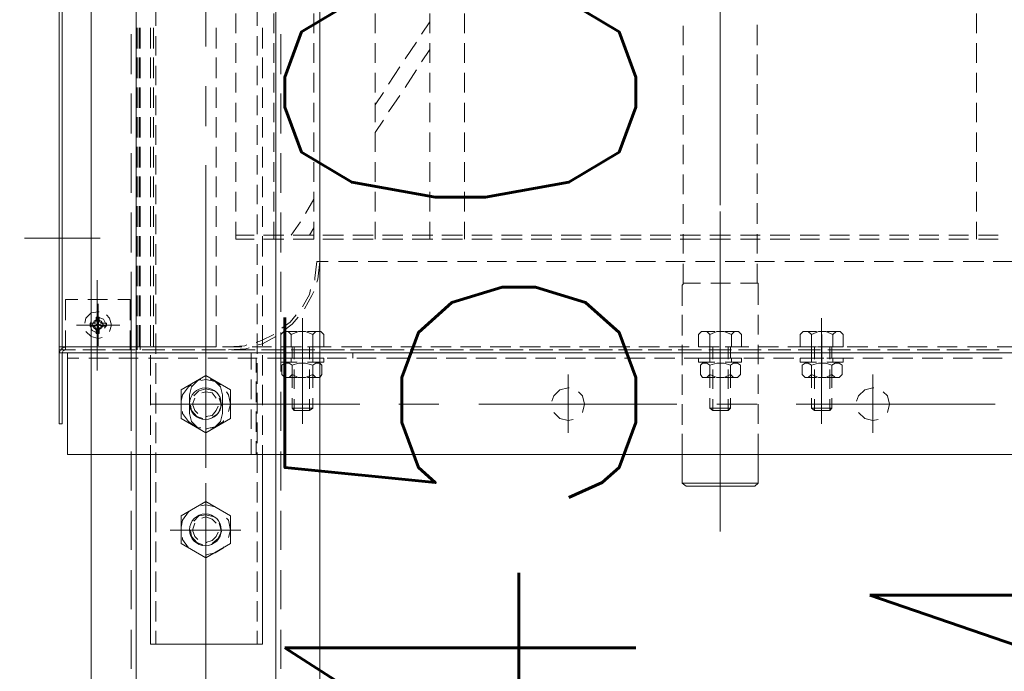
# Model space of a CAD drawing. Header units: millimetres. Extents: x -1574 to 74790, y -2818 to 13830.
# Tile 42 of 92: x 15042 to 15323, y 5022 to 5208. Entities that reach past the tile are written whole.
import ezdxf

# ---------------------------------------------------------------- set-up
doc = ezdxf.new("R2010")
doc.units = ezdxf.units.MM
doc.header["$MEASUREMENT"] = 0
doc.layers.get('0').update_dxf_attribs({"lineweight": 5})
doc.layers.add('A-CEILING-01', color=7, linetype='Continuous', lineweight=5, true_color=0xd56ca8)
doc.layers.add('RCP LAYOUT', color=9, linetype='Continuous', lineweight=13, true_color=0x808080)
doc.layers.add('ACMV-EQP-CHW', color=30, linetype='Continuous', true_color=0xff7f00)
doc.layers.add('ACMV-FA-DUCT-TEXT', color=7, linetype='Continuous')
doc.styles.get("Standard").update_dxf_attribs({"font": 'romans.shx'})

# ---------------------------------------------------------------- blocks, each defined once
blk = doc.blocks.new('XR-CP-DS')
at = {"layer": 'A-CEILING-01', "true_color": 0x808080}
h = blk.add_hatch(dxfattribs=at)
h.set_pattern_fill('ANSI37', color=8, scale=2000)
edge = h.paths.add_edge_path()
edge.add_line((17350, 13380), (12020, 13380))
edge.add_line((12020, 13380), (12020, 13280))
edge.add_line((12020, 13280), (11820, 13280))
edge.add_line((11820, 13280), (11820, 13380))
edge.add_line((11820, 13380), (6090, 13380))
edge.add_line((6090, 13380), (6090, 13280))
edge.add_line((6090, 13280), (5890, 13280))
edge.add_line((5890, 13280), (5890, 13380))
edge.add_line((5890, 13380), (350, 13380))
edge.add_line((350, 13380), (200, 13380))
edge.add_line((200, 13380), (200, 4520))
edge.add_line((200, 4520), (650, 4520))
edge.add_line((650, 4520), (650, 4220))
edge.add_line((650, 4220), (200, 4220))
edge.add_line((200, 4220), (200, 3270))
edge.add_line((200, 3270), (3945, 3270))
edge.add_line((3945, 3270), (3945, 3920))
edge.add_line((3945, 3920), (6135, 3920))
edge.add_line((6135, 3920), (6135, 3270))
edge.add_line((6135, 3270), (9805, 3270))
edge.add_line((9805, 3270), (9805, 3070))
edge.add_line((9805, 3070), (10125.7, 3070))
edge.add_line((10125.7, 3070), (10125.7, 3423))
edge.add_line((10125.7, 3423), (11242.06, 4539.36))
edge.add_line((11242.06, 4539.36), (10770.13, 5011.3))
edge.add_line((10770.13, 5011.3), (11904.42, 6145.58))
edge.add_line((11904.42, 6145.58), (14298.83, 8540))
edge.add_line((14298.83, 8540), (14450, 8540))
edge.add_line((14450, 8540), (14450, 9620))
edge.add_line((14450, 9620), (14450, 12330))
edge.add_arc((15200, 12330), 750, 90, 180, ccw=False)
edge.add_line((15200, 13080), (17350, 13080))
edge.add_line((17350, 13080), (17350, 13380))
h.paths.add_polyline_path([(5890.13, 11294.23), (6090.12, 11294.23), (6090.12, 11094.22), (5890.13, 11094.22)], flags=16)
h.paths.add_polyline_path([(5890.13, 9330), (6090.12, 9330), (6090.12, 9129.99), (5890.13, 9129.99)], flags=16)
h.paths.add_polyline_path([(5890, 8418.41), (6090, 8418.41), (6090, 8218.41), (5890, 8218.41)], flags=16)
h.paths.add_polyline_path([(5890, 6030), (6090, 6030), (6090, 5829.99), (5890, 5829.99)], flags=16)
h.paths.add_polyline_path([(11820, 8418.41), (12020, 8418.41), (12020, 8218.41), (11820, 8218.41)], flags=16)
h.paths.add_polyline_path([(11820, 9330), (12020, 9330), (12020, 9129.99), (11820, 9129.99)], flags=16)
h.paths.add_polyline_path([(11820.13, 11294.23), (12020.12, 11294.23), (12020.12, 11094.22), (11820.13, 11094.22)], flags=16)
blk = doc.blocks.new('A$C5c7590bd')
at = {"layer": 'ACMV-FA-DUCT-TEXT', "insert": (51.43, 4719.93), "char_height": 100, "attachment_point": 5, "rotation": 90}
blk.add_mtext_dynamic_manual_height_columns('{\\Fromans|c0;MUAD 600x450\\P4200 CFM}', width=1738.5556, gutter_width=1, heights=[389.51], dxfattribs=at)
blk = doc.blocks.new('AHU-7.5TR-CARRIER')
at = {"layer": 'ACMV-EQP-CHW', "lineweight": 15}
for points in [[(85.27, -213.55), (85.27, -621.93)], [(85.27, -624.27), (85.27, -213.84)], [(114.22, -213.55), (114.22, -621.93)], [(59.23, -352.21), (59.23, -358.06)], [(83.52, -351.33), (83.52, -356.89)], [(84.39, -356.31), (84.39, -361.87)], [(86.73, -355.43), (86.73, -360.99)], [(51.63, -356.6), (51.63, -362.16)], [(52.8, -356.6), (52.8, -362.16)], [(84.39, -362.74), (84.39, -357.18)], [(99.9, -357.47), (99.9, -414.23)], [(59.23, -360.69), (59.23, -366.54)], [(83.52, -359.81), (83.52, -365.38)], [(-11.55, -362.74), (-6, -362.74)], [(-3.08, -362.74), (2.48, -362.74)], [(5.4, -362.74), (10.97, -362.74)], [(13.89, -362.74), (19.45, -362.74)], [(22.38, -362.74), (27.93, -362.74)], [(30.86, -362.74), (36.42, -362.74)], [(39.34, -362.74), (44.9, -362.74)], [(47.82, -362.74), (52.8, -362.74)], [(84.39, -364.79), (84.39, -370.35)], [(86.73, -363.91), (86.73, -369.47)], [(51.63, -365.08), (51.63, -370.64)], [(52.8, -365.08), (52.8, -370.64)], [(84.39, -371.23), (84.39, -365.67)], [(59.23, -369.47), (59.23, -375.03)], [(83.52, -368.3), (83.52, -373.86)], [(84.39, -373.27), (84.39, -378.83)], [(86.73, -372.4), (86.73, -378.25)], [(51.63, -373.56), (51.63, -379.12)], [(52.8, -373.56), (52.8, -379.12)], [(84.39, -379.71), (84.39, -374.15)], [(59.23, -377.95), (59.23, -383.51)], [(83.52, -376.79), (83.52, -382.34)], [(86.73, -380.88), (86.73, -386.73)], [(51.63, -382.05), (51.63, -387.61)], [(52.8, -382.05), (52.8, -387.61)], [(84.39, -381.76), (84.39, -387.32)], [(84.39, -388.19), (84.39, -382.64)], [(59.23, -386.44), (59.23, -391.99)], [(83.52, -385.26), (83.52, -390.82)], [(86.73, -389.37), (86.73, -395.21)], [(102.24, -388.19), (99.9, -387.61), (97.55, -388.19), (96.37, -389.37)], [(51.63, -390.53), (51.63, -396.09)], [(52.8, -390.53), (52.8, -396.09)], [(84.39, -390.24), (84.39, -395.8)], [(84.39, -396.68), (84.39, -391.12)], [(108.08, -392.29), (91.41, -392.29)], [(95.22, -392), (95.22, -392.29), (95.8, -394.63), (97.55, -396.39), (99.01, -396.97)], [(102.24, -396.38), (103.99, -394.63), (104.58, -392.29), (104.28, -390.82)], [(59.23, -394.93), (59.23, -400.48)], [(83.52, -393.75), (83.52, -399.61)], [(86.73, -397.84), (86.73, -403.7)], [(51.63, -399.02), (51.63, -404.58)], [(52.8, -399.02), (52.8, -404.58)], [(80.01, -403.7), (79.12, -402.82), (79.12, -401.65), (80.01, -400.77)], [(80.01, -400.77), (83.52, -400.77)], [(83.52, -405.45), (83.52, -400.77)], [(84.39, -398.72), (84.39, -404.28)], [(84.39, -405.16), (84.39, -399.61)], [(86.73, -405.45), (86.73, -400.77)], [(87.9, -400.77), (86.73, -400.77)], [(87.9, -400.77), (87.9, -405.45)], [(88.78, -401.06), (88.19, -401.94), (88.19, -403.11), (88.78, -403.99), (88.19, -405.75), (88.19, -407.79), (88.78, -409.84), (88.19, -410.72), (88.19, -411.6), (88.78, -412.47), (91.41, -412.47)], [(91.41, -401.06), (88.79, -401.06)], [(91.41, -403.98), (92.29, -403.11), (92.29, -401.94), (91.41, -401.06)], [(59.23, -403.41), (59.23, -408.97)], [(79.12, -405.45), (79.12, -401.94)], [(80.01, -409.84), (79.12, -407.8), (79.12, -405.75), (80.01, -403.7), (83.52, -403.7)], [(83.52, -402.24), (83.52, -408.08)], [(83.52, -403.98), (86.73, -403.98)], [(86.73, -403.69), (87.9, -403.69)], [(87.9, -405.45), (87.9, -402.23)], [(88.79, -403.98), (91.41, -403.98), (92.29, -405.75), (92.29, -407.8), (91.41, -409.84), (88.79, -409.84)], [(89.65, -403.98), (95.22, -403.98)], [(92.29, -405.45), (92.29, -402.23)], [(98.14, -403.98), (101.06, -403.98)], [(101.06, -409.84), (101.06, -403.98), (101.65, -404.58)], [(75.32, -406.92), (105.45, -406.92)], [(92.29, -406.91), (80.01, -406.91)], [(83.22, -406.92), (91.7, -406.92)], [(83.52, -404.58), (87.02, -404.58)], [(86.73, -406.33), (86.73, -412.18)], [(89.95, -404.58), (95.5, -404.58)], [(98.44, -404.58), (101.65, -404.58)], [(101.06, -409.84), (101.65, -408.96), (101.65, -404.58)], [(51.63, -407.5), (51.63, -413.06)], [(52.8, -407.5), (52.8, -413.06)], [(79.12, -411.6), (79.12, -408.38)], [(83.52, -413.06), (83.52, -408.38)], [(83.52, -408.96), (87.02, -408.96)], [(84.39, -407.21), (84.39, -412.77)], [(84.39, -413.65), (84.39, -408.08)], [(86.73, -413.06), (86.73, -408.38)], [(87.9, -411.31), (87.9, -408.38)], [(87.9, -408.38), (87.9, -413.06)], [(89.95, -408.96), (95.5, -408.96)], [(92.29, -411.31), (92.29, -408.38)], [(98.44, -408.96), (101.65, -408.96)], [(59.23, -411.89), (59.23, -417.44)], [(83.52, -409.84), (80.01, -409.84), (79.12, -410.72), (79.12, -412.18), (80.01, -413.06), (83.52, -413.06)], [(83.52, -409.84), (86.73, -409.84)], [(83.52, -410.72), (83.52, -416.57)], [(86.73, -409.84), (87.9, -409.84)], [(89.65, -409.84), (95.22, -409.84)], [(91.41, -412.47), (92.29, -411.6), (92.29, -410.72), (91.41, -409.84)], [(98.14, -409.84), (101.06, -409.84)], [(87.9, -413.06), (86.73, -413.06)], [(86.73, -414.82), (86.73, -420.66)], [(51.63, -415.98), (51.63, -421.55)], [(52.8, -415.98), (52.8, -421.55)], [(84.39, -415.69), (84.39, -421.24)], [(84.39, -422.13), (84.39, -416.57)], [(59.23, -420.37), (59.23, -425.93)], [(83.52, -419.2), (83.52, -425.05)], [(86.73, -423.3), (86.73, -429.14)], [(-2.5, -425.34), (-8.34, -425.34)], [(5.99, -425.34), (0.14, -425.34)], [(14.48, -425.34), (8.63, -425.34)], [(22.96, -425.34), (17.11, -425.34)], [(31.44, -425.34), (25.59, -425.34)], [(39.92, -425.34), (34.08, -425.34)], [(48.41, -425.34), (42.55, -425.34)], [(56.9, -425.34), (51.34, -425.34)], [(51.63, -424.47), (51.63, -430.03)], [(52.8, -424.47), (52.8, -430.03)], [(65.37, -425.06), (65.37, -425.34), (65.08, -425.34), (59.82, -425.34)], [(65.37, -430.03), (65.37, -425.05)], [(71.52, -425.05), (65.37, -425.05)], [(80.01, -425.05), (74.44, -425.05)], [(88.49, -425.05), (82.93, -425.05)], [(84.39, -424.18), (84.39, -429.73)], [(84.39, -430.61), (84.39, -425.05)], [(96.98, -425.05), (91.42, -425.05)], [(105.45, -425.05), (99.9, -425.05)], [(99.9, -425.34), (99.9, -436.76)], [(114.23, -425.05), (108.38, -425.05)], [(123.3, -445.53), (122.42, -446.7), (122.42, -425.05), (114.22, -425.05)], [(122.42, -425.05), (123.3, -425.93)], [(123.3, -445.53), (123.3, -425.93)], [(59.23, -428.85), (59.23, -434.41)], [(83.52, -427.68), (83.52, -433.54)], [(80.01, -432.66), (79.12, -431.78), (79.12, -430.61), (80.01, -429.73)], [(79.12, -434.41), (79.12, -430.9)], [(80.01, -429.73), (83.52, -429.73)], [(83.52, -434.41), (83.52, -429.73)], [(86.73, -434.41), (86.73, -429.73)], [(87.9, -429.73), (86.73, -429.73)], [(86.73, -431.78), (86.73, -437.63)], [(87.9, -429.73), (87.9, -434.41)], [(87.9, -434.41), (87.9, -431.2)], [(88.78, -430.03), (88.19, -430.9), (88.19, -432.07), (88.78, -432.95), (88.19, -434.7), (88.19, -436.76), (88.78, -438.81), (88.19, -439.68), (88.19, -440.85), (88.78, -441.44), (91.41, -441.44)], [(91.41, -430.03), (88.79, -430.03)], [(91.41, -432.95), (92.29, -432.07), (92.29, -430.9), (91.41, -430.03)], [(92.29, -434.41), (92.29, -431.2)], [(51.63, -432.95), (51.63, -438.81)], [(52.8, -432.95), (52.8, -438.81)], [(65.38, -438.51), (65.38, -432.95)], [(80.01, -438.81), (79.12, -436.76), (79.12, -434.7), (80.01, -432.66), (83.52, -432.66)], [(83.52, -432.95), (86.73, -432.95)], [(83.52, -433.54), (87.02, -433.54)], [(84.39, -432.66), (84.39, -438.5)], [(84.39, -439.09), (84.39, -433.54)], [(86.73, -432.66), (87.9, -432.66)], [(88.79, -432.95), (91.41, -432.95), (92.29, -434.7), (92.29, -436.76), (91.41, -438.81), (88.79, -438.81)], [(89.65, -432.95), (95.22, -432.95)], [(89.95, -433.54), (95.5, -433.54)], [(98.14, -432.95), (101.06, -432.95)], [(98.44, -433.54), (101.65, -433.54)], [(101.06, -438.81), (101.06, -432.95), (101.65, -433.54)], [(101.06, -438.8), (101.65, -437.93), (101.65, -433.54)], [(-22.97, -435.87), (33.78, -435.87)], [(43.14, -435.87), (-13.61, -435.87)], [(-9.52, -435.87), (1.9, -435.87)], [(4.23, -435.87), (6.57, -435.87)], [(8.63, -435.87), (20.03, -435.87)], [(22.38, -435.87), (24.72, -435.87)], [(26.76, -435.87), (38.17, -435.87)], [(40.51, -435.87), (42.56, -435.87)], [(44.9, -435.87), (52.8, -435.87)], [(44.9, -435.87), (56.31, -435.87)], [(101.65, -435.87), (52.5, -435.87)], [(65.67, -435.87), (54.26, -435.87)], [(59.23, -437.34), (59.23, -442.9)], [(136.17, -435.87), (63.62, -435.87)], [(67.72, -435.87), (96.38, -435.87)], [(75.32, -435.87), (105.45, -435.87)], [(128.57, -435.87), (77.08, -435.87)], [(79.12, -440.85), (79.12, -437.34)], [(83.22, -435.87), (91.7, -435.87)], [(83.52, -436.17), (83.52, -442.02)], [(83.52, -442.02), (83.52, -437.34)], [(86.73, -442.02), (86.73, -437.34)], [(87.9, -440.27), (87.9, -437.34)], [(87.9, -437.34), (87.9, -442.02)], [(92.29, -440.27), (92.29, -437.34)], [(83.52, -438.8), (80.01, -438.8), (79.12, -439.68), (79.12, -441.14), (80.01, -442.02), (83.52, -442.02)], [(83.52, -437.93), (87.02, -437.93)], [(83.52, -438.81), (86.73, -438.81)], [(86.73, -438.8), (87.9, -438.8)], [(86.73, -440.27), (86.73, -446.12)], [(89.65, -438.81), (95.22, -438.81)], [(89.95, -437.93), (95.5, -437.93)], [(91.41, -441.43), (92.29, -440.85), (92.29, -439.68), (91.41, -438.81)], [(98.14, -438.81), (101.06, -438.81)], [(98.44, -437.93), (101.65, -437.93)], [(51.63, -441.43), (51.63, -447.29)], [(52.8, -441.43), (52.8, -447.29)], [(65.38, -446.4), (65.38, -441.44)], [(84.39, -441.14), (84.39, -447)], [(84.39, -447.87), (84.39, -442.02)], [(87.9, -442.02), (86.73, -442.02)], [(59.23, -445.82), (59.23, -451.38)], [(83.52, -444.65), (83.52, -450.5)], [(-2.5, -446.4), (-8.06, -446.4)], [(5.99, -446.4), (0.43, -446.4)], [(14.48, -446.4), (8.92, -446.4)], [(22.96, -446.4), (17.4, -446.4)], [(31.44, -446.4), (25.89, -446.4)], [(39.93, -446.4), (34.36, -446.4)], [(48.41, -446.4), (42.85, -446.4)], [(56.9, -446.4), (51.34, -446.4)], [(65.37, -446.4), (59.82, -446.4)], [(65.96, -446.7), (65.67, -446.41), (65.37, -446.41)], [(65.96, -446.7), (71.82, -446.7)], [(74.44, -446.7), (80.29, -446.7)], [(82.93, -446.7), (88.78, -446.7)], [(86.73, -448.75), (86.73, -454.6)], [(91.41, -446.7), (97.26, -446.7)], [(99.9, -446.7), (105.75, -446.7)], [(99.9, -448.16), (99.9, -504.63)], [(108.38, -446.7), (114.23, -446.7)], [(114.23, -446.7), (122.42, -446.7)], [(51.63, -449.92), (51.63, -455.77)], [(52.8, -449.92), (52.8, -455.77)], [(84.39, -449.62), (84.39, -455.48)], [(84.39, -456.35), (84.39, -450.5)], [(59.23, -454.31), (59.23, -459.86)], [(83.52, -453.14), (83.52, -458.99)], [(86.73, -457.23), (86.73, -463.08)], [(51.63, -458.4), (51.63, -464.25)], [(52.8, -458.4), (52.8, -464.25)], [(84.39, -458.11), (84.39, -463.96)], [(84.39, -464.84), (84.39, -458.99)], [(59.23, -462.79), (59.23, -468.35)], [(83.52, -461.62), (83.52, -467.47)], [(86.73, -465.72), (86.73, -471.57)], [(51.63, -466.88), (51.63, -472.74)], [(52.8, -466.88), (52.8, -472.74)], [(84.39, -466.59), (84.39, -472.45)], [(84.39, -473.32), (84.39, -467.47)], [(59.23, -471.28), (59.23, -476.83)], [(83.52, -470.11), (83.52, -475.95)], [(86.73, -474.2), (86.73, -480.05)], [(51.63, -475.37), (51.63, -481.22)], [(52.8, -475.37), (52.8, -481.22)], [(84.39, -475.08), (84.39, -480.93)], [(84.39, -481.81), (84.39, -475.95)], [(102.24, -475.08), (99.9, -474.49), (97.55, -475.08), (96.37, -476.24)], [(59.23, -479.76), (59.23, -485.32)], [(83.52, -478.59), (83.52, -484.44)], [(108.08, -479.17), (91.41, -479.17)], [(95.22, -478.88), (95.22, -479.17), (95.8, -481.51), (97.55, -483.27), (99.01, -483.85)], [(102.24, -483.27), (103.99, -481.51), (104.58, -479.17), (104.28, -477.71)], [(86.73, -482.68), (86.73, -488.54)], [(51.63, -483.85), (51.63, -489.71)], [(52.8, -483.85), (52.8, -489.71)], [(84.39, -483.56), (84.39, -489.41)], [(84.39, -490.29), (84.39, -484.44)], [(59.23, -488.24), (59.23, -493.8)], [(83.52, -487.07), (83.52, -492.92)], [(86.73, -491.17), (86.73, -497.01)], [(51.63, -492.34), (51.63, -498.19)], [(52.8, -492.34), (52.8, -498.19)], [(84.39, -492.04), (84.39, -497.89)], [(84.39, -498.77), (84.39, -492.92)], [(59.23, -496.73), (59.23, -502.28)], [(83.52, -495.55), (83.52, -501.4)], [(51.63, -500.82), (51.63, -506.67)], [(52.8, -500.82), (52.8, -506.67)], [(84.39, -500.52), (84.39, -506.37)], [(84.39, -507.26), (84.39, -501.4)], [(86.73, -499.64), (86.73, -505.5)], [(59.23, -505.2), (59.23, -510.76)], [(83.52, -504.04), (83.52, -509.89)], [(-11.55, -508.72), (-6, -508.72)], [(-3.08, -508.72), (2.48, -508.72)], [(5.4, -508.72), (10.97, -508.72)], [(13.89, -508.72), (19.45, -508.72)], [(22.38, -508.72), (27.93, -508.72)], [(30.86, -508.72), (36.42, -508.72)], [(39.34, -508.72), (44.9, -508.72)], [(47.82, -508.72), (52.8, -508.72)], [(51.63, -509.3), (51.63, -515.16)], [(52.8, -509.3), (52.8, -515.16)], [(84.39, -509.01), (84.39, -514.86)], [(84.39, -515.74), (84.39, -509.89)], [(86.73, -508.13), (86.73, -513.99)], [(83.52, -512.52), (83.52, -518.37)], [(59.23, -513.69), (59.23, -519.25)], [(99.9, -516.03), (99.9, -527.44)], [(-11.55, -518.66), (-6, -518.66)], [(-9.22, -518.66), (-5.71, -521)], [(-3.08, -518.66), (2.48, -518.66)], [(-1.32, -518.66), (2.19, -521)], [(5.4, -518.66), (10.97, -518.66)], [(13.89, -518.66), (19.45, -518.66)], [(22.38, -518.66), (27.93, -518.66)], [(30.86, -518.66), (36.42, -518.66)], [(39.34, -518.66), (44.9, -518.66)], [(47.82, -518.66), (52.8, -518.66)], [(51.63, -517.78), (51.63, -523.63)], [(52.8, -517.78), (52.8, -523.63)], [(84.39, -517.49), (84.39, -523.34)], [(84.39, -524.23), (84.39, -518.37)], [(86.73, -516.62), (86.73, -522.46)], [(83.52, -521), (83.52, -526.85)], [(-3.37, -522.46), (1.32, -525.69)], [(4.53, -522.46), (9.5, -525.69)], [(59.23, -522.17), (59.23, -527.73)], [(3.65, -527.15), (8.63, -530.36)], [(11.84, -527.15), (16.52, -530.36)], [(51.63, -526.27), (51.63, -532.12)], [(52.8, -526.27), (52.8, -532.12)], [(84.39, -525.98), (84.39, -531.83)], [(84.39, -532.71), (84.39, -526.85)], [(86.73, -525.1), (86.73, -530.95)], [(83.52, -529.49), (83.52, -535.34)], [(10.97, -531.83), (14.48, -534.17)], [(18.87, -531.83), (22.38, -534.17)], [(59.23, -530.66), (59.23, -536.22)], [(-11.55, -534.17), (-6, -534.17)], [(-3.08, -534.17), (2.48, -534.17)], [(5.4, -534.17), (10.97, -534.17)], [(13.89, -534.17), (19.45, -534.17)], [(22.38, -534.17), (27.93, -534.17)], [(30.86, -534.17), (36.42, -534.17)], [(39.34, -534.17), (44.9, -534.17)], [(47.82, -534.17), (52.8, -534.17)], [(51.63, -534.75), (51.63, -540.6)], [(52.8, -534.75), (52.8, -540.6)], [(84.39, -534.46), (84.39, -540.31)], [(84.39, -541.19), (84.39, -535.34)], [(86.73, -533.88), (86.73, -539.44)], [(83.52, -537.98), (83.52, -543.82)], [(99.9, -538.56), (99.9, -566.94)], [(59.23, -539.15), (59.23, -544.7)], [(86.73, -540.6), (85.27, -540.6)], [(51.63, -543.24), (51.63, -549.09)], [(52.8, -543.24), (52.8, -549.09)], [(84.39, -542.95), (84.39, -548.8)], [(84.39, -549.68), (84.39, -543.82)], [(86.73, -542.36), (86.73, -547.92)], [(83.52, -546.75), (83.52, -552.3)], [(702.87, -615.2), (-744.36, -615.2), (-744.36, -549.97), (702.87, -549.97)], [(59.23, -547.62), (59.23, -550.84)], [(59.23, -549.97), (64.21, -550.55), (65.08, -550.84)], [(80.01, -552.01), (79.12, -551.14), (79.12, -549.68), (80.01, -548.79)], [(79.12, -553.48), (79.12, -549.97)], [(80.01, -548.8), (83.52, -548.8)], [(83.52, -553.48), (83.52, -548.79)], [(86.73, -553.48), (86.73, -548.79)], [(87.9, -548.8), (86.73, -548.8)], [(87.9, -548.8), (87.9, -553.48)], [(88.78, -549.38), (88.19, -549.97), (88.19, -551.14), (88.78, -552.01), (88.19, -554.06), (88.19, -556.1), (88.78, -557.87), (88.19, -558.74), (88.19, -559.91), (88.78, -560.79), (91.41, -560.79)], [(91.41, -549.37), (88.79, -549.37)], [(91.41, -552.01), (92.29, -551.14), (92.29, -549.97), (91.41, -549.38)], [(-11.55, -551.72), (-6, -551.72)], [(-3.08, -551.72), (2.48, -551.72)], [(5.4, -551.72), (10.97, -551.72)], [(13.89, -551.72), (19.45, -551.72)], [(22.38, -551.72), (27.93, -551.72)], [(30.86, -551.72), (36.42, -551.72)], [(39.34, -551.72), (44.9, -551.72)], [(41.38, -551.72), (45.49, -554.06)], [(47.82, -551.72), (52.8, -551.72)], [(49.59, -551.72), (51.63, -552.9)], [(51.63, -551.72), (51.63, -557.57)], [(52.8, -551.72), (52.8, -557.57)], [(59.23, -550.84), (63.91, -551.43), (64.49, -551.43)], [(67.13, -552.6), (68.6, -552.89), (72.11, -554.94)], [(67.72, -551.72), (68.89, -552.3), (72.69, -554.35)], [(80.01, -558.16), (79.12, -556.1), (79.12, -554.06), (80.01, -552.01), (83.52, -552.01)], [(83.52, -552.01), (86.73, -552.01)], [(83.52, -552.89), (87.02, -552.89)], [(84.39, -551.42), (84.39, -557.28)], [(84.39, -558.16), (84.39, -552.3)], [(86.73, -550.84), (86.73, -556.4)], [(86.73, -552.01), (87.9, -552.01)], [(87.9, -553.48), (87.9, -550.55)], [(88.79, -552.01), (91.41, -552.01), (92.29, -554.06), (92.29, -556.11), (91.41, -557.86), (88.79, -557.86)], [(89.65, -552.01), (95.22, -552.01)], [(89.95, -552.89), (95.5, -552.89)], [(92.29, -553.48), (92.29, -550.55)], [(98.14, -552.01), (101.06, -552.01)], [(98.44, -552.89), (101.65, -552.89)], [(101.06, -557.86), (101.06, -552.01), (101.65, -552.89)], [(101.06, -557.86), (101.65, -557.28), (101.65, -552.89)], [(47.82, -555.52), (51.63, -558.16)], [(75.32, -554.94), (105.45, -554.94)], [(92.29, -554.94), (80.01, -554.94)], [(83.22, -554.94), (91.7, -554.94)], [(83.52, -555.24), (83.52, -560.79)], [(74.44, -556.69), (76.49, -558.45), (78.24, -560.79)], [(75.03, -556.11), (77.08, -557.86), (78.83, -560.21)], [(79.12, -559.91), (79.12, -556.4)], [(83.52, -558.16), (80.01, -558.16), (79.12, -559.03), (79.12, -560.21), (80.01, -561.08), (83.52, -561.08)], [(83.52, -561.08), (83.52, -556.4)], [(83.52, -557.28), (87.02, -557.28)], [(83.52, -557.86), (86.73, -557.86)], [(86.73, -561.08), (86.73, -556.4)], [(86.73, -558.16), (87.9, -558.16)], [(87.9, -559.62), (87.9, -556.4)], [(87.9, -556.4), (87.9, -561.08)], [(89.65, -557.86), (95.22, -557.86)], [(89.95, -557.28), (95.5, -557.28)], [(91.41, -560.79), (92.29, -559.91), (92.29, -558.74), (91.41, -557.87)], [(92.29, -559.62), (92.29, -556.4)], [(98.14, -557.86), (101.06, -557.86)], [(98.44, -557.28), (101.65, -557.28)], [(5.71, -561.08), (-5.71, -561.08)], [(22.67, -561.08), (11.26, -561.08)], [(39.64, -561.08), (28.23, -561.08)], [(56.6, -561.08), (45.19, -561.08)], [(51.63, -560.21), (51.63, -566.05)], [(52.8, -560.21), (52.8, -566.05)], [(73.57, -561.08), (62.16, -561.08)], [(90.53, -561.08), (79.42, -561.08)], [(84.39, -559.91), (84.39, -565.76)], [(84.39, -566.64), (84.39, -560.79)], [(86.73, -559.33), (86.73, -564.88)], [(87.9, -561.08), (86.73, -561.08)], [(107.5, -561.08), (96.38, -561.08)], [(124.47, -561.08), (113.35, -561.08)], [(141.43, -561.08), (130.31, -561.08)], [(158.4, -561.08), (147.29, -561.08)], [(175.37, -561.08), (164.25, -561.08)], [(675.66, -562.54), (-717.44, -562.54)], [(-11.55, -563.13), (-6, -563.13)], [(-3.08, -563.13), (2.48, -563.13)], [(5.4, -563.13), (10.97, -563.13)], [(13.89, -563.13), (19.45, -563.13)], [(22.38, -563.13), (27.93, -563.13)], [(30.86, -563.13), (36.42, -563.13)], [(39.34, -563.13), (44.9, -563.13)], [(47.82, -563.13), (52.8, -563.13)], [(80.01, -563.13), (81.75, -566.64), (82.34, -568.1)], [(80.59, -562.54), (82.64, -566.35), (82.93, -567.52)], [(83.52, -563.71), (83.52, -569.27)], [(-1.62, -566.35), (-7.47, -566.35)], [(6.87, -566.35), (1.02, -566.35)], [(15.35, -566.35), (9.5, -566.35)], [(23.84, -566.35), (17.98, -566.35)], [(32.32, -566.35), (26.47, -566.35)], [(40.8, -566.35), (34.95, -566.35)], [(49.28, -566.35), (43.44, -566.35)], [(57.77, -566.35), (51.92, -566.35)], [(66.26, -566.35), (60.39, -566.35)], [(74.75, -566.35), (68.88, -566.35)], [(83.22, -566.35), (77.37, -566.35)], [(91.7, -566.35), (85.86, -566.35)], [(100.19, -566.35), (94.34, -566.35)], [(99.9, -566.94), (99.9, -598.23)], [(108.68, -566.35), (103.12, -566.35)], [(114.23, -566.35), (111.6, -566.35)], [(114.23, -598.23), (168.35, -598.23), (168.35, -566.35), (114.23, -566.35)], [(-8.06, -567.81), (-13.61, -567.81)], [(0.43, -567.81), (-5.12, -567.81)], [(8.92, -567.81), (3.36, -567.81)], [(17.4, -567.81), (11.84, -567.81)], [(25.89, -567.81), (20.33, -567.81)], [(34.36, -567.81), (28.81, -567.81)], [(42.85, -567.81), (37.3, -567.81)], [(51.34, -567.81), (45.77, -567.81)], [(51.63, -568.69), (51.63, -573.96)], [(52.8, -568.69), (52.8, -573.96)], [(60.12, -567.81), (54.26, -567.81)], [(68.6, -567.81), (62.75, -567.81)], [(77.08, -567.81), (71.23, -567.81)], [(85.56, -567.81), (79.71, -567.81)], [(84.39, -568.39), (84.39, -574.24)], [(84.39, -575.12), (84.39, -569.27)], [(89.95, -569.56), (85.27, -569.56)], [(86.73, -567.81), (86.73, -573.36)], [(90.82, -568.1), (86.74, -568.1)], [(94.05, -567.81), (88.19, -567.81)], [(98.43, -569.56), (92.88, -569.56)], [(99.31, -568.1), (93.46, -568.1)], [(102.53, -567.81), (96.68, -567.81)], [(106.91, -569.56), (101.36, -569.56)], [(107.8, -568.1), (101.94, -568.1)], [(111.01, -567.81), (105.16, -567.81)], [(114.23, -569.56), (109.84, -569.56)], [(114.22, -568.1), (110.42, -568.1)], [(119.5, -567.81), (113.64, -567.81)], [(127.97, -567.81), (122.13, -567.81)], [(136.45, -567.81), (130.61, -567.81)], [(144.94, -567.81), (139.1, -567.81)], [(153.43, -567.81), (147.58, -567.81)], [(161.92, -567.81), (156.06, -567.81)], [(168.35, -567.81), (164.54, -567.81)], [(82.93, -570.74), (83.22, -571.32), (83.52, -576)], [(83.52, -572.2), (83.52, -577.76)], [(83.8, -570.15), (84.1, -571.03), (84.39, -576)], [(99.9, -572.49), (99.9, -592.67)], [(135.88, -572.49), (135.88, -592.67)], [(-11.55, -573.95), (-6, -573.95)], [(-3.08, -573.95), (2.48, -573.95)], [(5.4, -573.95), (10.97, -573.95)], [(13.89, -573.95), (19.45, -573.95)], [(22.38, -573.95), (27.93, -573.95)], [(30.86, -573.95), (36.42, -573.95)], [(39.34, -573.95), (44.9, -573.95)], [(47.82, -573.95), (52.8, -573.95)], [(84.39, -576.88), (84.39, -582.73)], [(84.39, -583.6), (84.39, -577.76)], [(86.73, -576.29), (86.73, -581.86)], [(95.8, -575.41), (91.71, -582.44), (95.8, -589.46)], [(102.53, -577.76), (97.26, -577.76), (94.92, -578.34), (93.16, -580.1), (92.87, -581.27)], [(95.8, -575.41), (103.99, -575.41)], [(101.94, -576), (99.89, -575.42), (97.26, -576), (96.38, -576.59)], [(103.7, -580.68), (102.52, -578.93), (100.19, -578.05), (98.14, -578.63)], [(106.62, -581.27), (106.62, -580.1), (104.87, -578.34), (102.53, -577.76)], [(103.99, -589.46), (108.08, -582.44), (103.99, -575.42)], [(106.91, -582.15), (106.91, -582.44), (106.33, -579.8), (104.86, -577.47), (104.58, -577.47)], [(131.78, -575.41), (127.69, -582.44), (131.78, -589.46)], [(131.78, -575.41), (139.68, -575.41)], [(137.92, -576), (135.88, -575.42), (132.95, -576), (132.37, -576.59)], [(139.68, -580.68), (138.22, -578.93), (136.17, -578.05), (133.83, -578.63)], [(139.68, -589.46), (143.77, -582.44), (139.68, -575.42)], [(142.89, -582.15), (142.89, -582.44), (142.31, -579.8), (140.85, -577.47), (140.56, -577.47)], [(-253.78, -579.51), (-253.78, -624.27), (83.52, -624.27), (83.52, -579.51)], [(-1.62, -579.51), (-7.47, -579.51)], [(6.87, -579.51), (1.02, -579.51)], [(15.35, -579.51), (9.5, -579.51)], [(23.84, -579.51), (17.98, -579.51)], [(32.33, -579.51), (26.46, -579.51)], [(40.8, -579.51), (34.95, -579.51)], [(49.28, -579.51), (43.44, -579.51)], [(57.77, -579.51), (51.92, -579.51)], [(66.26, -579.51), (60.4, -579.51)], [(74.74, -579.51), (68.89, -579.51)], [(83.52, -579.51), (77.37, -579.51)], [(83.52, -580.68), (83.52, -586.24)], [(94.34, -578.34), (93.46, -579.8), (92.87, -582.44), (93.16, -583.9)], [(96.1, -580.1), (95.5, -582.44), (96.1, -584.49), (97.55, -585.94)], [(98.14, -579.51), (96.68, -580.68), (96.38, -582.44), (96.68, -583.6)], [(103.41, -582.15), (103.41, -582.44), (103.12, -580.68), (101.65, -579.51), (100.48, -578.93)], [(130.02, -578.34), (129.15, -579.8), (128.57, -582.44), (128.85, -583.9)], [(132.07, -580.1), (131.48, -582.44), (131.78, -584.49), (133.24, -585.94)], [(133.83, -579.51), (132.66, -580.68), (132.07, -582.44), (132.37, -583.6)], [(139.38, -582.15), (139.38, -582.44), (138.8, -580.68), (137.64, -579.51), (136.45, -578.93)], [(-2.2, -582.44), (-58.66, -582.44)], [(20.62, -582.44), (9.2, -582.44)], [(88.49, -582.44), (31.74, -582.44)], [(118.04, -582.44), (81.75, -582.44)], [(111.01, -582.44), (99.9, -582.44)], [(100.19, -586.82), (101.65, -586.53), (103.4, -585.07), (103.99, -583.31)], [(311.16, -582.44), (122.42, -582.44)], [(135.88, -586.82), (137.63, -586.53), (139.38, -585.07), (139.97, -583.31)], [(84.39, -585.65), (84.39, -591.22)], [(84.39, -592.09), (84.39, -586.24)], [(86.73, -584.78), (86.73, -590.33)], [(92.87, -583.9), (93.16, -584.78), (94.92, -586.53), (97.26, -587.12)], [(94.34, -586.53), (94.92, -587.41), (97.26, -589.16), (99.01, -589.46)], [(97.26, -587.12), (102.53, -587.12), (104.87, -586.53), (106.62, -584.78), (106.62, -583.9)], [(98.14, -585.65), (99.89, -586.24), (101.65, -585.65), (102.53, -584.78)], [(101.94, -589.16), (102.53, -589.16), (104.87, -587.41), (106.34, -585.36)], [(130.02, -586.53), (130.61, -587.41), (132.95, -589.16), (135, -589.46)], [(133.83, -585.65), (135.88, -586.24), (137.63, -585.65), (138.51, -584.78)], [(137.92, -589.16), (138.51, -589.16), (140.86, -587.41), (142.02, -585.36)], [(83.52, -589.16), (83.52, -594.73)], [(95.8, -589.46), (103.99, -589.46)], [(131.78, -589.46), (139.68, -589.46)], [(84.39, -594.14), (84.39, -599.7)], [(84.39, -600.58), (84.39, -595.02)], [(86.73, -593.25), (86.73, -598.81)], [(-13.61, -596.77), (-8.06, -596.77)], [(-1.62, -597.35), (-7.47, -597.35)], [(-5.12, -596.77), (0.43, -596.77)], [(6.87, -597.35), (1.02, -597.35)], [(3.36, -596.77), (8.92, -596.77)], [(15.35, -597.35), (9.5, -597.35)], [(11.84, -596.77), (17.4, -596.77)], [(23.84, -597.35), (17.98, -597.35)], [(20.33, -596.77), (25.89, -596.77)], [(32.33, -597.35), (26.46, -597.35)], [(28.81, -596.77), (34.36, -596.77)], [(40.8, -597.35), (34.95, -597.35)], [(37.3, -596.77), (42.85, -596.77)], [(49.28, -597.35), (43.44, -597.35)], [(45.77, -596.77), (51.34, -596.77)], [(57.77, -597.35), (51.92, -597.35)], [(54.26, -596.77), (60.12, -596.77)], [(66.26, -597.35), (60.4, -597.35)], [(62.75, -596.77), (68.6, -596.77)], [(74.74, -597.35), (68.89, -597.35)], [(71.23, -596.77), (77.08, -596.77)], [(83.52, -597.35), (77.37, -597.35)], [(79.72, -596.77), (85.56, -596.77)], [(83.52, -597.65), (83.52, -604.09)], [(88.19, -596.77), (94.04, -596.77)], [(96.68, -596.77), (102.53, -596.77)], [(105.16, -596.77), (111.01, -596.77)], [(113.64, -596.77), (119.5, -596.77)], [(122.13, -596.77), (127.97, -596.77)], [(130.62, -596.77), (136.45, -596.77)], [(139.1, -596.77), (144.94, -596.77)], [(147.58, -596.77), (153.43, -596.77)], [(156.06, -596.77), (161.92, -596.77)], [(164.54, -596.77), (168.35, -596.77)], [(-7.47, -598.23), (-1.62, -598.23)], [(1.02, -598.23), (6.87, -598.23)], [(9.5, -598.23), (15.35, -598.23)], [(17.98, -598.23), (23.84, -598.23)], [(26.46, -598.23), (32.33, -598.23)], [(34.95, -598.23), (40.8, -598.23)], [(43.44, -598.23), (49.28, -598.23)], [(51.92, -598.23), (57.77, -598.23)], [(60.4, -598.23), (66.26, -598.23)], [(68.88, -598.23), (74.75, -598.23)], [(77.37, -598.23), (83.22, -598.23)], [(85.86, -598.23), (91.7, -598.23)], [(94.34, -598.23), (100.19, -598.23)], [(103.12, -598.23), (108.68, -598.23)], [(111.6, -598.23), (114.23, -598.23)], [(675.66, -602.33), (-717.44, -602.33)], [(-7.47, -601.16), (-1.62, -601.16)], [(-7.47, -601.45), (-1.62, -601.45)], [(-7.47, -602.04), (-1.62, -602.04)], [(-7.47, -602.33), (-1.62, -602.33)], [(1.02, -601.16), (6.87, -601.16)], [(1.02, -601.45), (6.87, -601.45)], [(1.02, -602.04), (6.87, -602.04)], [(1.02, -602.33), (6.87, -602.33)], [(9.5, -601.16), (15.35, -601.16)], [(9.5, -601.45), (15.35, -601.45)], [(9.5, -602.04), (15.35, -602.04)], [(9.5, -602.33), (15.35, -602.33)], [(17.98, -601.16), (23.84, -601.16)], [(17.98, -601.45), (23.84, -601.45)], [(17.98, -602.04), (23.84, -602.04)], [(17.98, -602.33), (23.84, -602.33)], [(26.46, -601.16), (32.33, -601.16)], [(26.46, -602.04), (32.33, -602.04)], [(26.47, -601.45), (32.33, -601.45)], [(26.47, -602.33), (32.33, -602.33)], [(34.95, -601.16), (40.8, -601.16)], [(34.95, -601.45), (40.8, -601.45)], [(34.95, -602.04), (40.8, -602.04)], [(34.95, -602.33), (40.8, -602.33)], [(43.44, -601.16), (49.28, -601.16)], [(43.44, -601.45), (49.28, -601.45)], [(43.44, -602.04), (49.28, -602.04)], [(43.44, -602.33), (49.28, -602.33)], [(51.92, -601.16), (57.77, -601.16)], [(51.92, -601.45), (57.77, -601.45)], [(51.92, -602.04), (57.77, -602.04)], [(51.92, -602.33), (57.77, -602.33)], [(60.39, -601.45), (66.26, -601.45)], [(60.39, -602.33), (66.26, -602.33)], [(60.4, -601.16), (66.26, -601.16)], [(60.4, -602.04), (66.26, -602.04)], [(68.88, -601.16), (74.75, -601.16)], [(68.88, -601.45), (74.75, -601.45)], [(68.88, -602.04), (74.75, -602.04)], [(68.88, -602.33), (74.75, -602.33)], [(77.37, -601.16), (84.39, -601.16)], [(77.37, -601.45), (83.52, -601.45)], [(77.37, -602.04), (84.39, -602.04)], [(77.37, -602.33), (83.52, -602.33)], [(84.39, -602.62), (84.39, -608.18)], [(86.73, -601.74), (86.73, -607.3)], [(5.71, -603.79), (-5.71, -603.79)], [(22.67, -603.79), (11.26, -603.79)], [(39.64, -603.79), (28.23, -603.79)], [(56.6, -603.79), (45.19, -603.79)], [(73.57, -603.79), (62.16, -603.79)], [(75.9, -604.09), (70.05, -604.09)], [(70.06, -604.09), (70.06, -607.59)], [(72.69, -603.79), (83.22, -603.79)], [(84.39, -604.09), (78.84, -604.09)], [(90.53, -603.79), (79.42, -603.79)], [(83.52, -604.09), (83.52, -607.59)], [(84.39, -609.05), (84.39, -603.5)], [(89.08, -603.79), (99.6, -603.79)], [(107.5, -603.79), (96.38, -603.79)], [(124.47, -603.79), (113.35, -603.79)], [(141.43, -603.79), (130.31, -603.79)], [(158.4, -603.79), (147.29, -603.79)], [(175.37, -603.79), (164.25, -603.79)], [(77.37, -607.01), (77.37, -618.12)], [(77.37, -619.3), (77.37, -607.3)], [(77.37, -608.17), (77.37, -618.42)], [(70.06, -610.52), (70.06, -616.07)], [(79.12, -609.93), (77.38, -609.35), (75.32, -609.93), (74.44, -610.81)], [(75.03, -613.15), (75.62, -611.69), (77.37, -610.81), (78.24, -611.4)], [(76.78, -611.98), (77.37, -613.15), (75.9, -612.86), (76.49, -612.56), (76.78, -611.98), (76.78, -610.81)], [(76.78, -610.81), (77.66, -610.81), (77.66, -611.98), (77.96, -612.56), (78.54, -612.86), (79.72, -612.86)], [(83.52, -610.52), (83.52, -616.07)], [(84.39, -611.11), (84.39, -616.66)], [(86.73, -610.23), (86.73, -615.79)], [(52.5, -612.57), (52.5, -634.21)], [(64.49, -613.45), (90.24, -613.45)], [(83.22, -613.15), (71.23, -613.15)], [(82.34, -613.15), (72.11, -613.15)], [(73.57, -612.86), (73.57, -613.15), (73.86, -615.2), (75.32, -616.66), (76.78, -616.96)], [(75.03, -613.73), (75.03, -612.86)], [(75.9, -612.86), (75.03, -612.86)], [(75.9, -613.73), (75.03, -613.73)], [(75.9, -613.73), (77.37, -613.15), (77.66, -614.32)], [(77.66, -615.49), (76.78, -615.49), (76.78, -614.32), (76.49, -614.03), (75.9, -613.73)], [(79.72, -612.86), (79.72, -613.15), (78.83, -614.91), (77.37, -615.5), (76.2, -615.2)], [(77.66, -614.32), (77.96, -614.04), (78.54, -613.73), (77.37, -613.15), (76.78, -614.32)], [(78.54, -612.86), (77.37, -613.15), (77.66, -611.98)], [(77.66, -615.5), (77.66, -614.32)], [(79.72, -613.73), (78.54, -613.73)], [(79.12, -616.66), (80.59, -615.2), (81.18, -613.15), (80.88, -611.98)], [(79.72, -613.73), (79.72, -612.86)], [(84.39, -617.53), (84.39, -611.97)], [(70.06, -619), (70.06, -622.51)], [(83.52, -619), (83.52, -622.51)], [(84.39, -619.59), (84.39, -622.51)], [(86.73, -618.71), (86.73, -621.93)], [(75.9, -622.51), (70.05, -622.51)], [(84.39, -622.51), (78.84, -622.51)], [(105.45, -624.27), (85.27, -624.27), (84.1, -623.68), (83.52, -622.51)], [(84.39, -624.27), (84.39, -620.46)], [(85.27, -623.4), (84.69, -623.1), (84.39, -622.51)], [(114.23, -621.92), (85.27, -621.92)], [(-255.82, -624.27), (85.27, -624.27)], [(-254.95, -623.4), (84.39, -623.4)], [(-7.47, -623.4), (-1.62, -623.4)], [(1.02, -623.4), (6.87, -623.4)], [(9.5, -623.4), (15.35, -623.4)], [(17.98, -623.4), (23.84, -623.4)], [(26.47, -623.4), (32.33, -623.4)], [(34.95, -623.4), (40.8, -623.4)], [(43.44, -623.4), (49.28, -623.4)], [(51.92, -623.4), (57.77, -623.4)], [(60.39, -623.4), (66.26, -623.4)], [(68.88, -623.4), (74.75, -623.4)], [(77.37, -623.4), (83.52, -623.4)], [(84.39, -624.27), (84.39, -623.4)], [(105.45, -623.4), (85.27, -623.4)], [(105.45, -623.4), (105.45, -624.27)]]:
    blk.add_lwpolyline(points, dxfattribs=at)
blk.add_lwpolyline([(77.37, -614.91), (78.24, -614.32), (78.83, -613.45), (78.24, -612.27), (77.37, -611.69), (76.2, -612.27), (75.62, -613.45), (76.2, -614.32)], close=True, dxfattribs=at)
for centre in [(99.76, -582.58), (135.74, -582.58)]:
    blk.add_circle(centre, 4.52, dxfattribs=at)
blk = doc.blocks.new('A$C7e6e56f9')
at = {"rotation": 269.9999999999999}
blk.add_blockref('AHU-7.5TR-CARRIER', (478, 5197.91), dxfattribs=at)

msp = doc.modelspace()

# ---------------------------------------------------------------- block references
for name in ['A$C7e6e56f9', 'A$C5c7590bd']:
    msp.add_blockref(name, (15200, 0))
at = {"layer": 'RCP LAYOUT', "color": 1}
msp.add_blockref('XR-CP-DS', (0, 0), dxfattribs=at)

doc.saveas('drawing.dxf')
